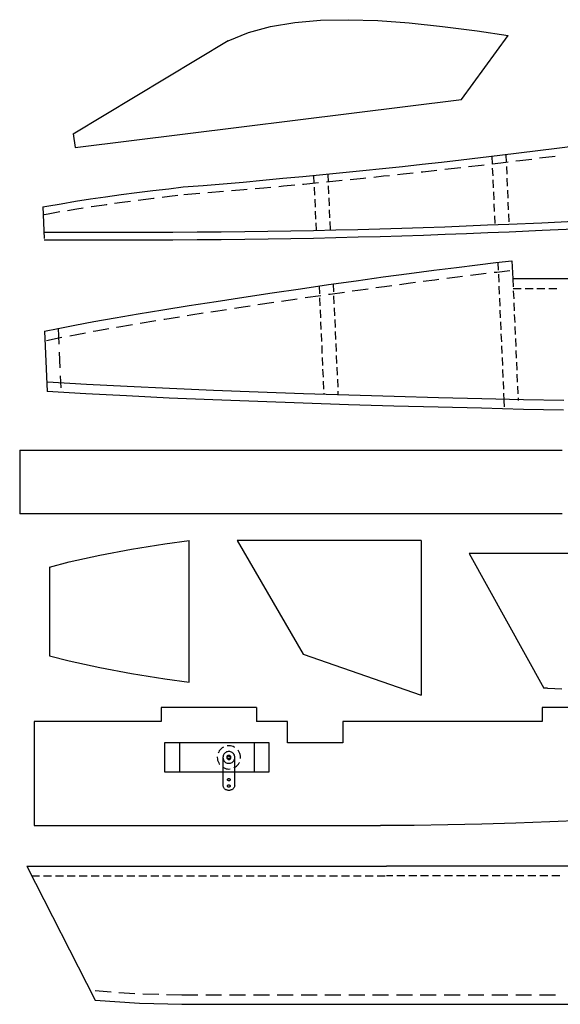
# Model space of a CAD drawing. Header units: feet. Extents: x 0 to 17916, y -1 to 10932.
# Tile 57 of 60: x 221 to 3056, y 5689 to 10857. Entities that reach past the tile are written whole.
import ezdxf

# ---------------------------------------------------------------- set-up
doc = ezdxf.new("R2010")
doc.units = ezdxf.units.FT
doc.header["$MEASUREMENT"] = 0

msp = doc.modelspace()

# ---------------------------------------------------------------- linework, layer by layer
at = {"color": 7}
for p, q in [((1663.1, 10842.3), (1798.7, 10854)), ((1798.7, 10854), (1944.2, 10856.8)), ((1944.2, 10856.8), (2099.8, 10851.8)), ((2099.8, 10851.8), (2263.8, 10840.1)), ((1420.8, 10789), (1536.9, 10820.6)), ((1536.9, 10820.6), (1663.1, 10842.3)), ((2263.8, 10840.1), (2437.7, 10821.7)), ((2437.7, 10821.7), (2620, 10798.4)), ((1314.7, 10745.6), (1420.8, 10789)), ((2538.8, 10437.8), (2782.2, 10774.5)), ((2620, 10798.4), (2782.2, 10774.5)), ((501.1, 10258.3), (1314.7, 10746.7)), ((511.1, 10186), (2538.8, 10437.8)), ((501.1, 10258.3), (511.1, 10186)), ((2938.4, 10169.9), (3037.3, 10182.2)), ((3037.3, 10182.2), (3134.5, 10194.9)), ((2536.6, 10121.6), (2637.7, 10133.8)), ((2637.7, 10133.8), (2738.9, 10145.5)), ((2696.6, 10140.5), (2698.9, 10098.8)), ((2738.9, 10145.5), (2838.9, 10157.7)), ((2770.5, 10149.4), (2772.2, 10107.7)), ((2838.9, 10157.7), (2938.4, 10169.9)), ((2124.3, 10076), (2228.2, 10087.1)), ((2228.2, 10087.1), (2331, 10098.8)), ((2331, 10098.8), (2433.8, 10109.9)), ((2433.8, 10109.9), (2536.6, 10121.6)), ((2699.4, 10078.2), (2701.6, 10036.6)), ((2773.3, 10087.1), (2775, 10045.5)), ((1601.9, 10024.3), (1706.4, 10033.8)), ((1706.4, 10033.8), (1811.4, 10044.3)), ((1762.5, 10039.3), (1764.2, 9997.7)), ((1811.4, 10044.3), (1915.9, 10054.9)), ((1836.4, 10046.6), (1838.1, 10004.9)), ((1915.9, 10054.9), (2020.4, 10065.5)), ((2020.4, 10065.5), (2124.3, 10076)), ((1002.4, 9969.9), (1079, 9978.8)), ((1079, 9978.8), (1183, 9987.1)), ((1183, 9987.1), (1287.4, 9996)), ((1287.4, 9996), (1392.5, 10004.9)), ((1392.5, 10004.9), (1496.9, 10014.3)), ((1496.9, 10014.3), (1601.9, 10024.3)), ((1765.3, 9977.1), (1767, 9935.4)), ((1839.2, 9984.3), (1840.9, 9942.7)), ((2702.2, 10015.5), (2704.4, 9973.8)), ((2776.1, 10024.3), (2777.8, 9982.7)), ((592.3, 9916), (671.7, 9927.7)), ((671.7, 9927.7), (752.9, 9938.8)), ((752.9, 9938.8), (835.1, 9949.3)), ((835.1, 9949.3), (918.5, 9959.9)), ((918.5, 9959.9), (1002.4, 9969.9)), ((1842, 9921.5), (1843.7, 9880.4)), ((2705, 9953.2), (2707.2, 9911.5)), ((2778.9, 9962.1), (2780.5, 9920.4)), ((341.7, 9873.8), (362.8, 9877.6)), ((341.7, 9873.8), (348.9, 9707.6)), ((362.8, 9877.6), (437.8, 9891)), ((437.8, 9891), (513.9, 9903.8)), ((513.9, 9903.8), (592.3, 9916)), ((1768.1, 9914.3), (1769.8, 9873.2)), ((2707.8, 9891), (2710, 9849.3)), ((2781.7, 9899.3), (2783.3, 9858.2)), ((1770.9, 9852.1), (1772.5, 9810.4)), ((1844.8, 9859.3), (1846.4, 9817.6)), ((2710.5, 9828.2), (2712.8, 9786.5)), ((2784.4, 9837.1), (2786.1, 9795.4)), ((1773.6, 9789.8), (1775.3, 9751.5)), ((1847.6, 9797.1), (1849.2, 9755.4)), ((1879.8, 9713.7), (1995.9, 9716.5)), ((1995.9, 9716.5), (2110.9, 9719.3)), ((2110.9, 9719.3), (2225.4, 9723.2)), ((2225.4, 9723.2), (2338.8, 9726.5)), ((2338.8, 9726.5), (2451.6, 9730.4)), ((2451.6, 9730.4), (2564.4, 9734.8)), ((2564.4, 9734.8), (2676.6, 9739.3)), ((2676.6, 9739.3), (2788.3, 9743.7)), ((2788.3, 9743.7), (2961.7, 9751.5)), ((2961.7, 9751.5), (3129.5, 9759.3)), ((348.9, 9702), (489.5, 9701.5)), ((489.5, 9701.5), (894.6, 9701.5)), ((894.6, 9701.5), (1024.6, 9702)), ((1024.6, 9702), (1152.4, 9702.6)), ((1152.4, 9702.6), (1278, 9703.7)), ((1278, 9703.7), (1401.9, 9705.4)), ((1401.9, 9705.4), (1523.6, 9707.1)), ((1523.6, 9707.1), (1643.6, 9708.7)), ((1643.6, 9708.7), (1762.5, 9710.9)), ((1762.5, 9710.9), (1879.8, 9713.7)), ((2511.6, 9557), (2621.1, 9570.4)), ((2621.1, 9570.4), (2718.3, 9582)), ((2718.3, 9582), (2802.8, 9591.5)), ((2728.9, 9583.1), (2730.5, 9541.5)), ((2802.8, 9591.5), (2806.7, 9496.4)), ((2127.6, 9506.4), (2263.2, 9524.8)), ((2263.2, 9524.8), (2392.1, 9542)), ((2392.1, 9542), (2511.6, 9557)), ((2731.6, 9520.9), (2733.3, 9479.2)), ((1693.6, 9444.8), (1841.4, 9466.4)), ((1790.9, 9459.2), (1792.5, 9417.5)), ((1841.4, 9466.4), (1986.5, 9487)), ((1864.8, 9469.8), (1866.4, 9428.1)), ((1986.5, 9487), (2127.6, 9506.4)), ((2733.9, 9458.1), (2736.1, 9416.4)), ((2806.7, 9496.4), (2808.9, 9454.8)), ((3394.6, 9496.4), (2806.7, 9496.4)), ((1396.9, 9400.9), (1545.3, 9423.1)), ((1545.3, 9423.1), (1693.6, 9444.8)), ((1867.6, 9407), (1869.2, 9365.3)), ((2809.4, 9433.7), (2811.7, 9392)), ((972.4, 9334.7), (1109.1, 9356.4)), ((1109.1, 9356.4), (1251.3, 9378.6)), ((1251.3, 9378.6), (1396.9, 9400.9)), ((1793.7, 9396.4), (1795.3, 9354.7)), ((2736.6, 9395.9), (2738.9, 9354.2)), ((2812.2, 9371.4), (2814.4, 9329.7)), ((721.2, 9292.5), (842.3, 9313.1)), ((842.3, 9313.1), (972.4, 9334.7)), ((1796.4, 9334.2), (1798.1, 9292.5)), ((1870.3, 9344.7), (1872, 9303.1)), ((2739.4, 9333.1), (2741.6, 9292)), ((2815, 9309.2), (2817.2, 9267.5)), ((422.8, 9236.9), (509.5, 9254.2)), ((509.5, 9254.2), (609.5, 9273.1)), ((609.5, 9273.1), (721.2, 9292.5)), ((1799.2, 9271.4), (1800.9, 9230.3)), ((1873.1, 9282.5), (1874.8, 9240.8)), ((2742.2, 9270.8), (2744.4, 9229.2)), ((350.6, 9221.4), (422.8, 9236.9)), ((350.6, 9221.9), (364.4, 8905.8)), ((1802, 9209.2), (1803.7, 9167.5)), ((1875.9, 9219.7), (1877.6, 9178)), ((2745, 9208.6), (2747.2, 9166.9)), ((2817.8, 9246.4), (2820, 9204.7)), ((1804.8, 9146.9), (1806.4, 9105.2)), ((1878.7, 9157.5), (1880.3, 9115.8)), ((2820.6, 9184.2), (2822.2, 9142.5)), ((1881.5, 9094.7), (1883.1, 9053)), ((2747.8, 9145.8), (2750, 9104.1)), ((2823.3, 9121.4), (2825, 9079.7)), ((1807, 9084.1), (1809.2, 9042.5)), ((2750.5, 9083.6), (2752.8, 9041.9)), ((2826.1, 9059.1), (2827.8, 9017.4)), ((1809.8, 9021.9), (1812, 8980.2)), ((1884.2, 9032.5), (1885.9, 8990.8)), ((2753.3, 9021.3), (2755, 8979.7)), ((2828.9, 8996.9), (2830.6, 8955.2)), ((1812.5, 8959.7), (1814.8, 8918)), ((1887, 8970.2), (1888.7, 8928.5)), ((2756.1, 8958.5), (2757.8, 8916.9)), ((567.3, 8893.5), (364.4, 8905.8)), ((781.8, 8881.9), (567.3, 8893.5)), ((1815.3, 8896.9), (1815.9, 8890.2)), ((1889.2, 8907.4), (1890.3, 8887.4)), ((2758.9, 8896.3), (2760.5, 8859.1)), ((2831.7, 8934.1), (2833.3, 8892.4)), ((1004.6, 8871.3), (781.8, 8881.9)), ((1234.6, 8861.3), (1004.6, 8871.3)), ((1469.7, 8852.4), (1234.6, 8861.3)), ((1707.5, 8844.1), (1469.7, 8852.4)), ((1945.9, 8836.3), (1707.5, 8844.1)), ((2182.6, 8829.1), (1945.9, 8836.3)), ((2834.4, 8871.9), (2835, 8857.4)), ((2415.5, 8823), (2182.6, 8829.1)), ((2643.3, 8817.4), (2415.5, 8823)), ((2862.8, 8811.8), (2643.3, 8817.4)), ((3072.8, 8807.4), (2862.8, 8811.8)), ((221.1, 8596.8), (221.1, 8263.9)), ((221.1, 8596.8), (3065.6, 8596.8)), ((3065.6, 8263.9), (221.1, 8263.9)), ((981.8, 8105.6), (1110.2, 8123.4)), ((1110.2, 7379.3), (1110.2, 8123.4)), ((2326, 8123.9), (1360.8, 8123.9)), ((1360.8, 8123.9), (1708.1, 7526.6)), ((2326, 8123.9), (2326, 7312.6)), ((640.6, 8046.1), (807.9, 8077.2)), ((807.9, 8077.2), (981.8, 8105.6)), ((376.7, 7984.4), (481.1, 8011.1)), ((481.1, 8011.1), (640.6, 8046.1)), ((3745.2, 8054.5), (2578.8, 8054.5)), ((2578.8, 8054.5), (2969.5, 7349.3)), ((376.7, 7984.4), (376.7, 7518.2)), ((376.7, 7518.2), (481.1, 7491.5)), ((1708.1, 7526.6), (2326, 7312.6)), ((481.1, 7491.5), (640.6, 7456.5)), ((640.6, 7456.5), (807.9, 7425.4)), ((807.9, 7425.4), (981.8, 7397.1)), ((981.8, 7397.1), (1110.2, 7379.3)), ((2988.4, 7348.2), (2969.5, 7349.3)), ((2988.4, 7348.2), (3026.7, 7346.5)), ((3026.7, 7346.5), (3065.1, 7345.4)), ((1462.5, 7246.5), (962.9, 7246.5)), ((962.9, 7246.5), (962.9, 7173.1)), ((1462.5, 7246.5), (1462.5, 7173.1)), ((3294, 7247.6), (2961.1, 7247.6)), ((2961.1, 7247.6), (2961.1, 7173.1)), ((296.7, 7173.1), (296.7, 6628)), ((962.9, 7173.1), (296.7, 7173.1)), ((1625.3, 7173.1), (1462.5, 7173.1)), ((1625.3, 7061.4), (1625.3, 7173.1)), ((2961.1, 7173.1), (1916.5, 7173.1)), ((1916.5, 7173.1), (1916.5, 7061.4)), ((1916.5, 7061.4), (1625.3, 7061.4)), ((296.7, 6628), (2113.7, 6628)), ((2289.3, 6628.6), (2113.7, 6628)), ((2466, 6631.4), (2289.3, 6628.6)), ((2644.4, 6635.2), (2466, 6631.4)), ((2822.8, 6640.2), (2644.4, 6635.2)), ((3000.6, 6646.9), (2822.8, 6640.2)), ((3178.4, 6655.2), (3000.6, 6646.9)), ((257.8, 6414.1), (2144.3, 6414.1)), ((257.8, 6414.1), (617.3, 5711.1)), ((6741.4, 6414.1), (2144.3, 6414.1)), ((617.3, 5761.2), (700.1, 5755)), ((741.8, 5752.3), (825.1, 5746.7)), ((866.8, 5744.5), (950.1, 5742.3)), ((991.8, 5741.1), (1073.5, 5739.5)), ((1071.8, 5739.5), (1155.2, 5739.5)), ((1196.9, 5739.5), (1280.2, 5739.5)), ((1321.9, 5739.5), (1405.2, 5739.5)), ((1446.9, 5739.5), (1530.3, 5739.5)), ((1571.9, 5739.5), (1655.3, 5739.5)), ((1697, 5739.5), (1780.3, 5739.5)), ((1822, 5739.5), (1905.3, 5739.5)), ((1947, 5739.5), (2030.4, 5739.5)), ((2072.1, 5739.5), (2155.4, 5739.5)), ((2197.1, 5739.5), (2280.4, 5739.5)), ((2322.1, 5739.5), (2405.5, 5739.5)), ((2447.1, 5739.5), (2530.5, 5739.5)), ((2572.2, 5739.5), (2655.5, 5739.5)), ((2697.2, 5739.5), (2780.5, 5739.5)), ((2822.2, 5739.5), (2905.6, 5739.5)), ((2947.2, 5739.5), (3030.6, 5739.5)), ((617.3, 5711.1), (849, 5695)), ((849, 5695), (1073.5, 5689.5)), ((1071.8, 5689.5), (4446.5, 5689.5))]:
    msp.add_line(p, q, dxfattribs=at)
at = {"color": 82}
for p, q in [((2947.2, 10131), (3030, 10141)), ((2451, 10071.6), (2533.8, 10081)), ((2574.9, 10086), (2642.7, 10093.8)), ((2642.7, 10093.8), (2657.7, 10095.5)), ((2699.4, 10100.5), (2743.9, 10106)), ((2743.9, 10106), (2782.2, 10110.5)), ((2823.3, 10115.5), (2843.9, 10118.3)), ((2843.9, 10118.3), (2906.1, 10125.5)), ((1953.7, 10018.2), (2024.3, 10025.5)), ((2024.3, 10025.5), (2036.5, 10026.6)), ((2078.2, 10031), (2128.7, 10036.6)), ((2128.7, 10036.6), (2161, 10039.9)), ((2202.1, 10044.3), (2232.1, 10047.7)), ((2232.1, 10047.7), (2285.4, 10053.2)), ((2326.6, 10057.7), (2335.4, 10058.8)), ((2335.4, 10058.8), (2409.3, 10067.1)), ((1455.8, 9970.4), (1500.8, 9974.9)), ((1500.8, 9974.9), (1538.6, 9978.2)), ((1580.3, 9982.1), (1605.3, 9984.3)), ((1605.3, 9984.3), (1663.1, 9989.9)), ((1704.7, 9993.8), (1710.3, 9994.3)), ((1710.3, 9994.3), (1787.5, 10001.6)), ((1829.2, 10006), (1912, 10014.3)), ((967.4, 9925.4), (1007.4, 9930.4)), ((1007.4, 9930.4), (1050.2, 9935.4)), ((1081.8, 9939.3), (1165.2, 9946)), ((1206.9, 9949.3), (1289.7, 9956)), ((1331.3, 9959.9), (1395.8, 9965.4)), ((1395.8, 9965.4), (1414.1, 9967.1)), ((595.6, 9876), (598.4, 9876.5)), ((598.4, 9876.5), (677.3, 9887.6)), ((677.3, 9887.6), (677.8, 9888.2)), ((719, 9893.8), (758.4, 9899.3)), ((758.4, 9899.3), (801.8, 9904.9)), ((842.9, 9910.4), (923.5, 9920.4)), ((923.5, 9920.4), (925.7, 9920.4)), ((348.9, 9834.3), (370, 9838.7)), ((370, 9838.7), (431.1, 9849.3)), ((472.2, 9856), (520.6, 9864.3)), ((520.6, 9864.3), (554.5, 9869.3)), ((2224.3, 9762.6), (2337.7, 9766.5)), ((2337.7, 9766.5), (2450.5, 9770.4)), ((2450.5, 9770.4), (2562.7, 9774.8)), ((2562.7, 9774.8), (2675, 9779.3)), ((2675, 9779.3), (2786.7, 9783.7)), ((2786.7, 9783.7), (2960, 9791)), ((2960, 9791), (3127.3, 9798.7)), ((348.9, 9742.1), (489.5, 9741.5)), ((489.5, 9741.5), (894.6, 9741.5)), ((894.6, 9741.5), (1024.6, 9742.1)), ((1024.6, 9742.1), (1151.8, 9742.6)), ((1151.8, 9742.6), (1277.4, 9743.7)), ((1277.4, 9743.7), (1401.3, 9745.4)), ((1401.3, 9745.4), (1523, 9747.1)), ((1523, 9747.1), (1643.1, 9748.7)), ((1643.1, 9748.7), (1761.4, 9750.9)), ((1761.4, 9750.9), (1878.7, 9753.7)), ((1878.7, 9753.7), (1994.8, 9756.5)), ((1994.8, 9756.5), (2109.8, 9759.3)), ((2109.8, 9759.3), (2224.3, 9762.6)), ((2517.2, 9507.6), (2543.8, 9510.9)), ((2584.9, 9515.9), (2626.6, 9520.9)), ((2626.6, 9520.9), (2667.7, 9525.9)), ((2709.4, 9530.9), (2723.9, 9532.6)), ((2723.9, 9532.6), (2792.2, 9539.8)), ((2089.3, 9450.9), (2134.3, 9457)), ((2134.3, 9457), (2172.1, 9462)), ((2213.2, 9467.6), (2269.9, 9475.3)), ((2269.9, 9475.3), (2296, 9478.7)), ((2337.1, 9484.2), (2397.7, 9492)), ((2397.7, 9492), (2419.9, 9494.8)), ((2461, 9500.3), (2517.2, 9507.6)), ((1718.1, 9398.1), (1800.3, 9409.8)), ((1841.4, 9415.9), (1848.7, 9417)), ((1848.7, 9417), (1924.2, 9427.5)), ((1965.4, 9433.7), (1993.7, 9437.5)), ((1993.7, 9437.5), (2048.2, 9444.8)), ((2808.9, 9446.4), (2850.6, 9446.4)), ((2871.7, 9446.4), (2913.4, 9446.4)), ((2933.9, 9446.4), (2975.6, 9446.4)), ((2996.7, 9446.4), (3038.4, 9446.4)), ((1405.2, 9351.4), (1429.1, 9355.3)), ((1470.8, 9361.4), (1553, 9373.6)), ((1594.2, 9379.8), (1677, 9392)), ((1099.6, 9304.2), (1117.9, 9307.5)), ((1117.9, 9307.5), (1182.4, 9317.5)), ((1223.5, 9323.6), (1259.6, 9329.2)), ((1259.6, 9329.2), (1305.8, 9336.4)), ((1346.9, 9342.5), (1405.2, 9351.4)), ((730.6, 9243.6), (811.8, 9257.5)), ((852.9, 9264.2), (935.1, 9278.1)), ((976.2, 9284.7), (981.8, 9285.3)), ((981.8, 9285.3), (1058.5, 9297.5)), ((422.8, 9237.5), (426.7, 9154.1)), ((483.9, 9198), (520, 9205.3)), ((520, 9205.3), (565.6, 9214.2)), ((606.7, 9221.4), (619.5, 9223.6)), ((619.5, 9223.6), (689, 9235.8)), ((729.5, 9243.1), (730.6, 9243.6)), ((361.7, 9173), (433.3, 9188.6)), ((433.3, 9188.6), (442.8, 9190.3)), ((428.3, 9112.5), (432.2, 9029.1)), ((570.6, 8943), (367.2, 8955.2)), ((433.9, 8987.4), (436.7, 8925.2)), ((784.5, 8931.9), (570.6, 8943)), ((1007.4, 8921.3), (784.5, 8931.9)), ((1237.4, 8911.3), (1007.4, 8921.3)), ((1471.9, 8902.4), (1237.4, 8911.3)), ((1709.7, 8894.1), (1471.9, 8902.4)), ((1947.6, 8886.3), (1709.7, 8894.1)), ((2184.3, 8879.1), (1947.6, 8886.3)), ((2417.1, 8873), (2184.3, 8879.1)), ((2644.4, 8867.4), (2417.1, 8873)), ((2863.9, 8861.9), (2644.4, 8867.4)), ((3073.9, 8857.4), (2863.9, 8861.9)), ((283.3, 6364.1), (325, 6364.1)), ((345.6, 6364.1), (387.2, 6364.1)), ((408.3, 6364.1), (450, 6364.1)), ((470.6, 6364.1), (512.3, 6364.1)), ((533.4, 6364.1), (575, 6364.1)), ((595.6, 6364.1), (637.3, 6364.1)), ((658.4, 6364.1), (700.1, 6364.1)), ((720.6, 6364.1), (762.3, 6364.1)), ((783.4, 6364.1), (825.1, 6364.1)), ((845.7, 6364.1), (887.3, 6364.1)), ((908.5, 6364.1), (950.1, 6364.1)), ((970.7, 6364.1), (1012.4, 6364.1)), ((1033.5, 6364.1), (1075.2, 6364.1)), ((1095.7, 6364.1), (1137.4, 6364.1)), ((1158.5, 6364.1), (1200.2, 6364.1)), ((1220.7, 6364.1), (1262.4, 6364.1)), ((1283.5, 6364.1), (1325.2, 6364.1)), ((1345.8, 6364.1), (1387.5, 6364.1)), ((1408.6, 6364.1), (1450.2, 6364.1)), ((1470.8, 6364.1), (1512.5, 6364.1)), ((1533.6, 6364.1), (1575.3, 6364.1)), ((1595.8, 6364.1), (1637.5, 6364.1)), ((1658.6, 6364.1), (1700.3, 6364.1)), ((1720.9, 6364.1), (1762.5, 6364.1)), ((1783.7, 6364.1), (1825.3, 6364.1)), ((1845.9, 6364.1), (1887.6, 6364.1)), ((1908.7, 6364.1), (1950.4, 6364.1)), ((1970.9, 6364.1), (2012.6, 6364.1)), ((2033.7, 6364.1), (2075.4, 6364.1)), ((2095.9, 6364.1), (2137.6, 6364.1)), ((2178.2, 6364.1), (2144.3, 6364.1)), ((2240.4, 6364.1), (2198.7, 6364.1)), ((2303.2, 6364.1), (2261.5, 6364.1)), ((2365.5, 6364.1), (2323.8, 6364.1)), ((2428.2, 6364.1), (2386.6, 6364.1)), ((2490.5, 6364.1), (2448.8, 6364.1)), ((2553.3, 6364.1), (2511.6, 6364.1)), ((2615.5, 6364.1), (2573.8, 6364.1)), ((2678.3, 6364.1), (2636.6, 6364.1)), ((2740.5, 6364.1), (2698.9, 6364.1)), ((2803.3, 6364.1), (2761.7, 6364.1)), ((2865.6, 6364.1), (2823.9, 6364.1)), ((2928.4, 6364.1), (2886.7, 6364.1)), ((2990.6, 6364.1), (2948.9, 6364.1)), ((3053.4, 6364.1), (3011.7, 6364.1))]:
    msp.add_line(p, q, dxfattribs=at)
at = {"color": 1}
msp.add_line((2760.5, 8859.1), (2762.2, 8824.6), dxfattribs=at)
at = {"color": 5}
for p, q in [((981.8, 7063.1), (1526.9, 7063.1)), ((981.8, 6907), (981.8, 7063.1)), ((1060.2, 6907), (1060.2, 7063.1)), ((1278, 7030.3), (1273, 7025.3)), ((1283.5, 7034.8), (1278, 7030.3)), ((1289.7, 7038.7), (1283.5, 7034.8)), ((1310.8, 7045.3), (1309.7, 7045.3)), ((1318, 7045.9), (1310.8, 7045.3)), ((1325.8, 7045.3), (1318, 7045.9)), ((1333, 7044.2), (1325.8, 7045.3)), ((1339.7, 7042), (1333, 7044.2)), ((1346.3, 7038.7), (1339.7, 7042)), ((1349.7, 7037), (1346.3, 7038.7)), ((1450.2, 7063.1), (1450.2, 6907)), ((1526.9, 7063.1), (1526.9, 6907)), ((1257.4, 6988.1), (1257.4, 6985.3)), ((1257.4, 6985.3), (1258, 6977.5)), ((1258, 6977.5), (1259.1, 6970.3)), ((1264.6, 7013.1), (1262.4, 7008.7)), ((1268, 7019.8), (1264.6, 7013.1)), ((1273, 7025.3), (1268, 7019.8)), ((1287.4, 6989.8), (1286.9, 6985.3)), ((1286.9, 6985.3), (1287.4, 6980.9)), ((1288.5, 6994.2), (1287.4, 6989.8)), ((1287.4, 6839.7), (1288, 6988.1)), ((1287.4, 6980.9), (1288, 6977)), ((1288, 6977), (1289.7, 6972.5)), ((1290.2, 6998.7), (1288.5, 6994.2)), ((1292.4, 7002.5), (1290.2, 6998.7)), ((1295.2, 7005.9), (1292.4, 7002.5)), ((1298, 7008.7), (1295.2, 7005.9)), ((1301.9, 7011.4), (1298, 7008.7)), ((1305.8, 7013.7), (1301.9, 7011.4)), ((1309.7, 7015.3), (1305.8, 7013.7)), ((1307.5, 6989.5), (1306.9, 6985.3)), ((1309.4, 6992.8), (1307.5, 6989.5)), ((1313.4, 6995.1), (1309.4, 6992.8)), ((1314.1, 7015.9), (1309.7, 7015.3)), ((1318, 6995.9), (1313.4, 6995.1)), ((1318.5, 7016.4), (1314.1, 7015.9)), ((1322.3, 6995.2), (1318, 6995.9)), ((1323, 7015.9), (1318.5, 7016.4)), ((1325.7, 6993.4), (1322.3, 6995.2)), ((1327.4, 7014.8), (1323, 7015.9)), ((1328.2, 6989.5), (1325.7, 6993.4)), ((1331.3, 7013.1), (1327.4, 7014.8)), ((1329.1, 6985.3), (1328.2, 6989.5)), ((1335.2, 7010.9), (1331.3, 7013.1)), ((1339.1, 7008.1), (1335.2, 7010.9)), ((1341.9, 7005.3), (1339.1, 7008.1)), ((1344.7, 7001.4), (1341.9, 7005.3)), ((1346.9, 6997.5), (1344.7, 7001.4)), ((1346.3, 6971.4), (1348, 6975.9)), ((1348, 6993.1), (1346.9, 6997.5)), ((1349.1, 6989.2), (1348, 6993.1)), ((1348, 6975.9), (1349.1, 6980.3)), ((1348.6, 6839.2), (1349.1, 6987.5)), ((1349.1, 6980.3), (1349.1, 6989.2)), ((1368, 7019.8), (1365.2, 7023.7)), ((1371.9, 7013.1), (1368, 7019.8)), ((1375.2, 7006.4), (1371.9, 7013.1)), ((1376.9, 6999.8), (1375.2, 7006.4)), ((1378.6, 6992.5), (1376.9, 6999.8)), ((1379.1, 6985.3), (1378.6, 6992.5)), ((1378.6, 6978.7), (1379.1, 6985.3)), ((1259.1, 6970.3), (1261.3, 6963.6)), ((1261.3, 6963.6), (1264.6, 6957)), ((1264.6, 6957), (1268, 6950.3)), ((1268, 6950.3), (1269.6, 6949.2)), ((1284.1, 6934.8), (1290.2, 6931.4)), ((1289.7, 6972.5), (1291.9, 6968.7)), ((1290.2, 6931.4), (1296.9, 6928.1)), ((1291.9, 6968.7), (1294.1, 6965.3)), ((1294.1, 6965.3), (1297.4, 6962)), ((1296.9, 6928.1), (1303.5, 6925.9)), ((1297.4, 6962), (1300.8, 6959.2)), ((1300.8, 6959.2), (1304.7, 6957)), ((1303.5, 6925.9), (1310.8, 6924.8)), ((1304.7, 6957), (1309.1, 6955.3)), ((1309.1, 6955.3), (1313.5, 6954.2)), ((1310.8, 6924.8), (1318, 6924.2)), ((1313.5, 6954.2), (1321.9, 6954.2)), ((1318, 6924.2), (1324.1, 6924.8)), ((1321.9, 6954.2), (1326.3, 6955.3)), ((1326.3, 6955.3), (1330.8, 6956.4)), ((1330.8, 6956.4), (1334.7, 6958.6)), ((1334.7, 6958.6), (1338, 6961.4)), ((1338, 6961.4), (1341.3, 6964.2)), ((1341.3, 6964.2), (1344.1, 6968.1)), ((1344.1, 6968.1), (1346.3, 6971.4)), ((1344.1, 6930.3), (1346.3, 6931.4)), ((1346.3, 6931.4), (1352.4, 6935.3)), ((1352.4, 6935.3), (1358.6, 6939.8)), ((1358.6, 6939.8), (1363.6, 6944.8)), ((1363.6, 6944.8), (1368, 6950.3)), ((1368, 6950.3), (1371.9, 6957)), ((1371.9, 6957), (1373, 6958.6)), ((1526.9, 6907), (981.8, 6907)), ((1311.9, 6872), (1312.4, 6872.5)), ((1312.4, 6872.5), (1313, 6873.1)), ((1313, 6873.1), (1313.5, 6873.6)), ((1313.5, 6873.6), (1314.1, 6873.6)), ((1314.1, 6873.6), (1314.7, 6874.2)), ((1314.7, 6874.2), (1315.2, 6874.7)), ((1315.2, 6874.7), (1316.3, 6874.7)), ((1316.3, 6874.7), (1316.9, 6875.3)), ((1316.9, 6875.3), (1318.5, 6875.3)), ((1318.5, 6875.3), (1319.1, 6874.7)), ((1319.1, 6874.7), (1320.8, 6874.7)), ((1320.8, 6874.7), (1321.3, 6874.2)), ((1321.3, 6874.2), (1321.9, 6873.6)), ((1321.9, 6873.6), (1322.4, 6873.6)), ((1322.4, 6873.6), (1323, 6873.1)), ((1323, 6873.1), (1323, 6872.5)), ((1323, 6872.5), (1323.5, 6872)), ((1287.4, 6837), (1287.4, 6839.7)), ((1288, 6833.6), (1287.4, 6837)), ((1289.1, 6830.8), (1288, 6833.6)), ((1290.2, 6828.6), (1289.1, 6830.8)), ((1291.3, 6825.8), (1290.2, 6828.6)), ((1293, 6823.6), (1291.3, 6825.8)), ((1295.2, 6820.8), (1293, 6823.6)), ((1297.4, 6819.2), (1295.2, 6820.8)), ((1310.8, 6835.8), (1311.3, 6836.4)), ((1310.8, 6835.3), (1310.8, 6835.8)), ((1310.8, 6834.7), (1310.8, 6835.3)), ((1311.3, 6833.6), (1310.8, 6834.7)), ((1311.3, 6870.9), (1311.9, 6871.4)), ((1311.3, 6868.6), (1311.3, 6870.9)), ((1311.3, 6866.4), (1311.3, 6868.6)), ((1311.9, 6865.8), (1311.3, 6866.4)), ((1311.3, 6838.1), (1311.9, 6838.6)), ((1311.3, 6836.4), (1311.3, 6838.1)), ((1311.3, 6832.5), (1311.3, 6833.6)), ((1311.9, 6832), (1311.3, 6832.5)), ((1311.9, 6871.4), (1311.9, 6872)), ((1311.9, 6865.3), (1311.9, 6865.8)), ((1312.4, 6864.7), (1311.9, 6865.3)), ((1311.9, 6838.6), (1312.4, 6839.2)), ((1312.4, 6831.4), (1311.9, 6832)), ((1313, 6864.2), (1312.4, 6864.7)), ((1312.4, 6839.2), (1313, 6839.7)), ((1312.4, 6830.8), (1312.4, 6831.4)), ((1313, 6830.3), (1312.4, 6830.8)), ((1313.5, 6863.6), (1313, 6864.2)), ((1313, 6840.3), (1313.5, 6840.8)), ((1313, 6839.7), (1313, 6840.3)), ((1313.5, 6829.7), (1313, 6830.3)), ((1314.1, 6863.1), (1313.5, 6863.6)), ((1313.5, 6840.8), (1314.1, 6840.8)), ((1314.1, 6829.2), (1313.5, 6829.7)), ((1314.7, 6862.5), (1314.1, 6863.1)), ((1314.1, 6840.8), (1315.2, 6841.4)), ((1314.7, 6829.2), (1314.1, 6829.2)), ((1315.2, 6862.5), (1314.7, 6862.5)), ((1315.8, 6828.6), (1314.7, 6829.2)), ((1315.8, 6862), (1315.2, 6862.5)), ((1315.2, 6841.4), (1315.8, 6841.4)), ((1319.7, 6862), (1315.8, 6862)), ((1315.8, 6841.4), (1316.3, 6842)), ((1319.7, 6828.6), (1315.8, 6828.6)), ((1316.3, 6842), (1319.1, 6842)), ((1319.1, 6842), (1319.7, 6841.4)), ((1320.2, 6862.5), (1319.7, 6862)), ((1319.7, 6841.4), (1320.2, 6841.4)), ((1320.2, 6829.2), (1319.7, 6828.6)), ((1321.3, 6862.5), (1320.2, 6862.5)), ((1320.2, 6841.4), (1320.8, 6840.8)), ((1320.8, 6829.2), (1320.2, 6829.2)), ((1320.8, 6840.8), (1321.3, 6840.3)), ((1321.3, 6829.7), (1320.8, 6829.2)), ((1321.9, 6863.1), (1321.3, 6862.5)), ((1321.3, 6840.3), (1321.9, 6840.3)), ((1321.9, 6830.3), (1321.3, 6829.7)), ((1322.4, 6863.6), (1321.9, 6863.1)), ((1321.9, 6840.3), (1322.4, 6839.7)), ((1322.4, 6830.8), (1321.9, 6830.3)), ((1323, 6864.7), (1322.4, 6864.2)), ((1322.4, 6864.2), (1322.4, 6863.6)), ((1322.4, 6839.7), (1323, 6839.2)), ((1323, 6831.4), (1322.4, 6830.8)), ((1323.5, 6865.3), (1323, 6864.7)), ((1323, 6839.2), (1323.5, 6838.6)), ((1323.5, 6832), (1323, 6831.4)), ((1323.5, 6872), (1324.1, 6871.4)), ((1324.1, 6865.8), (1323.5, 6865.3)), ((1323.5, 6838.6), (1323.5, 6838.1)), ((1323.5, 6838.1), (1324.1, 6837)), ((1324.1, 6833.1), (1323.5, 6832.5)), ((1323.5, 6832.5), (1323.5, 6832)), ((1324.1, 6871.4), (1324.1, 6869.7)), ((1324.1, 6869.7), (1324.7, 6869.2)), ((1324.7, 6867.5), (1324.1, 6867)), ((1324.1, 6867), (1324.1, 6865.8)), ((1324.1, 6837), (1324.1, 6833.1)), ((1324.7, 6869.2), (1324.7, 6867.5)), ((1340.2, 6820.8), (1338, 6819.2)), ((1342.4, 6823.1), (1340.2, 6820.8)), ((1344.1, 6825.8), (1342.4, 6823.1)), ((1345.8, 6828.1), (1344.1, 6825.8)), ((1346.9, 6830.8), (1345.8, 6828.1)), ((1347.4, 6833.6), (1346.9, 6830.8)), ((1348, 6836.4), (1347.4, 6833.6)), ((1348.6, 6839.2), (1348, 6836.4)), ((1299.7, 6816.9), (1297.4, 6819.2)), ((1302.4, 6815.8), (1299.7, 6816.9)), ((1305.2, 6814.2), (1302.4, 6815.8)), ((1308.5, 6813.1), (1305.2, 6814.2)), ((1311.3, 6812.5), (1308.5, 6813.1)), ((1314.7, 6811.9), (1311.3, 6812.5)), ((1320.8, 6811.9), (1314.7, 6811.9)), ((1324.1, 6812.5), (1320.8, 6811.9)), ((1327.4, 6813.1), (1324.1, 6812.5)), ((1330.2, 6814.2), (1327.4, 6813.1)), ((1333, 6815.3), (1330.2, 6814.2)), ((1335.8, 6816.9), (1333, 6815.3)), ((1338, 6819.2), (1335.8, 6816.9))]:
    msp.add_line(p, q, dxfattribs=at)
for radius, start, end in [(11.1, 180, 270), (6.66, 90, 180), (6.67, 180, 270), (6.67, 360, 90), (6.67, 270, 0), (11.1, 270, 0)]:
    msp.add_arc((1318, 6985.3), radius, start, end, dxfattribs=at)

doc.saveas('drawing.dxf')
